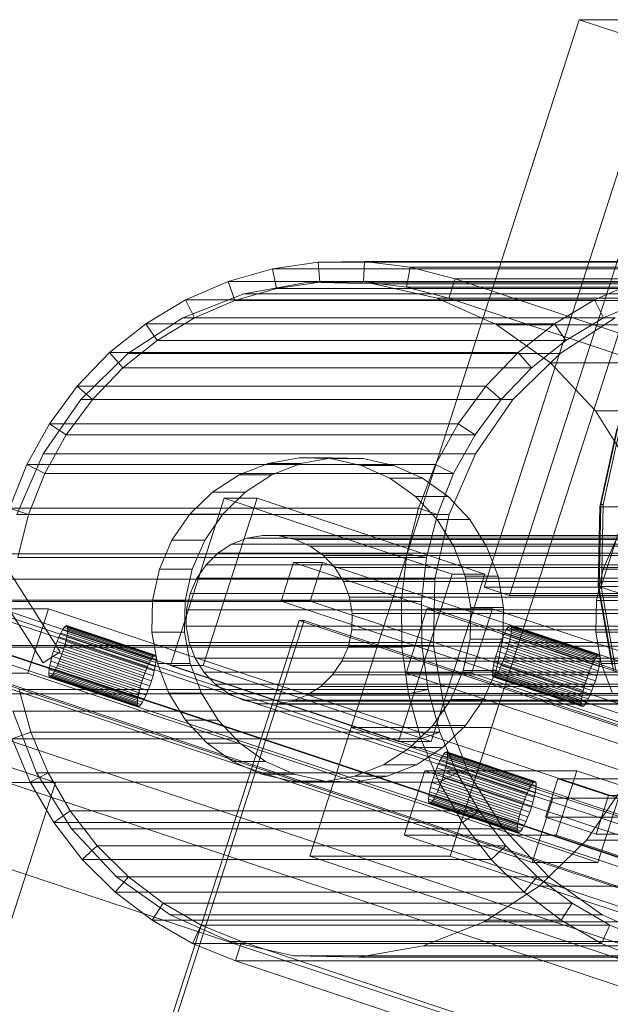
# Model space of a CAD drawing. Header units: millimetres. Extents: x -4395 to 65662, y -65530 to 6847.
# Tile 65 of 256: x -4038 to -3951, y -50587 to -50441. Entities that reach past the tile are written whole.
import ezdxf

# ---------------------------------------------------------------- set-up
doc = ezdxf.new("R2010")
doc.units = ezdxf.units.MM
doc.layers.add('R33_DET_lateral_C07', color=7, linetype='Continuous', lineweight=0)
doc.layers.add('R33_DET_lateral_fines-r33-C07-C02', color=7, linetype='Continuous', lineweight=0)

msp = doc.modelspace()

# ---------------------------------------------------------------- linework, layer by layer
at = {"layer": 'R33_DET_lateral_C07'}
for p, q in [((-3988.895, -50545.622), (-3955.198, -50441.077)), ((-3968.174, -50545.622), (-3934.477, -50441.077)), ((-3934.477, -50441.077), (-3955.198, -50441.077)), ((-3955.198, -50441.077), (-3833.502, -50481.508)), ((-3969.253, -50524.885), (-3947.197, -50456.455)), ((-3951.985, -50524.885), (-3929.929, -50456.455)), ((-3965.509, -50526.129), (-3943.453, -50457.699)), ((-4007.119, -50479.725), (-4000.543, -50477.857)), ((-4000.543, -50477.857), (-3993.783, -50476.876)), ((-4000.543, -50477.857), (-3999.935, -50480.793)), ((-3940.104, -50477.857), (-4000.543, -50477.857)), ((-3993.783, -50476.876), (-3986.955, -50476.8)), ((-3993.783, -50476.876), (-3993.557, -50479.868)), ((-3933.344, -50476.876), (-3993.783, -50476.876)), ((-3986.955, -50476.8), (-3987.116, -50479.796)), ((-3926.516, -50476.8), (-3986.955, -50476.8)), ((-3986.955, -50476.8), (-3980.175, -50477.629)), ((-3980.175, -50477.629), (-3980.72, -50480.578)), ((-3919.737, -50477.629), (-3980.175, -50477.629)), ((-3980.175, -50477.629), (-3973.56, -50479.35)), ((-3974.479, -50482.201), (-3973.56, -50479.35)), ((-3913.122, -50479.35), (-3973.56, -50479.35)), ((-3973.56, -50479.35), (2586.016, -52658.628)), ((-4013.399, -50482.448), (-4007.119, -50479.725)), ((-4007.119, -50479.725), (-4006.139, -50482.555)), ((-3946.68, -50479.725), (-4007.119, -50479.725)), ((-3999.935, -50480.793), (-4006.139, -50482.555)), ((-4004.792, -50481.571), (-3995.284, -50479.868)), ((-3993.557, -50479.868), (-3999.935, -50480.793)), ((-3999.935, -50480.793), (-3939.496, -50480.793)), ((-3995.284, -50479.868), (-3985.632, -50480.081)), ((-3931.392, -50479.868), (-3995.284, -50479.868)), ((-3987.116, -50479.796), (-3993.557, -50479.868)), ((-3993.557, -50479.868), (-3933.119, -50479.868)), ((-3987.116, -50479.796), (-3926.677, -50479.796)), ((-3980.72, -50480.578), (-3987.116, -50479.796)), ((-3985.632, -50480.081), (-3976.206, -50482.201)), ((-3921.74, -50480.081), (-3985.632, -50480.081)), ((-3980.72, -50480.578), (-3920.281, -50480.578)), ((-3974.479, -50482.201), (-3980.72, -50480.578)), ((-3946.68, -50479.725), (-3952.96, -50482.448)), ((-4013.79, -50485.124), (-4004.792, -50481.571)), ((-3940.899, -50481.571), (-4004.792, -50481.571)), ((-3976.206, -50482.201), (-3967.369, -50486.148)), ((-3912.314, -50482.201), (-3976.206, -50482.201)), ((2585.097, -52661.48), (-3974.479, -50482.201)), ((-3974.479, -50482.201), (-3914.041, -50482.201)), ((-4019.275, -50485.98), (-4013.399, -50482.448)), ((-4013.399, -50482.448), (-4012.063, -50485.124)), ((-3952.96, -50482.448), (-4013.399, -50482.448)), ((-4006.139, -50482.555), (-4012.063, -50485.124)), ((-4006.139, -50482.555), (-3945.7, -50482.555)), ((-3952.96, -50482.448), (-3958.836, -50485.98)), ((-3951.624, -50485.124), (-3952.96, -50482.448)), ((-3951.624, -50485.124), (-3945.7, -50482.555)), ((-4021.932, -50490.391), (-4013.79, -50485.124)), ((-4012.063, -50485.124), (-4017.606, -50488.456)), ((-3949.897, -50485.124), (-4013.79, -50485.124)), ((-4012.063, -50485.124), (-3951.624, -50485.124)), ((-3949.897, -50485.124), (-3958.039, -50490.391)), ((-3957.167, -50488.456), (-3951.624, -50485.124)), ((-4024.646, -50490.261), (-4019.275, -50485.98)), ((-4019.275, -50485.98), (-4017.606, -50488.456)), ((-3958.836, -50485.98), (-4019.275, -50485.98)), ((-3967.369, -50486.148), (-3959.46, -50491.769)), ((-3903.477, -50486.148), (-3967.369, -50486.148)), ((-3958.836, -50485.98), (-3964.207, -50490.261)), ((-3957.167, -50488.456), (-3958.836, -50485.98)), ((-4017.606, -50488.456), (-4022.673, -50492.494)), ((-4017.606, -50488.456), (-3957.167, -50488.456)), ((-3962.235, -50492.494), (-3957.167, -50488.456)), ((-4029.421, -50495.217), (-4024.646, -50490.261)), ((-4028.905, -50497.17), (-4021.932, -50490.391)), ((-4024.646, -50490.261), (-4022.673, -50492.494)), ((-3964.207, -50490.261), (-4024.646, -50490.261)), ((-3958.039, -50490.391), (-4021.932, -50490.391)), ((-3964.207, -50490.261), (-3968.982, -50495.217)), ((-3958.039, -50490.391), (-3965.013, -50497.17)), ((-3962.235, -50492.494), (-3964.207, -50490.261)), ((-4022.673, -50492.494), (-4027.178, -50497.17)), ((-4022.673, -50492.494), (-3962.235, -50492.494)), ((-3966.739, -50497.17), (-3962.235, -50492.494)), ((-3959.46, -50491.769), (-3952.783, -50498.849)), ((-3895.568, -50491.769), (-3959.46, -50491.769)), ((-4033.518, -50500.763), (-4029.421, -50495.217)), ((-4029.421, -50495.217), (-4027.178, -50497.17)), ((-3968.982, -50495.217), (-4029.421, -50495.217)), ((-3968.982, -50495.217), (-3973.08, -50500.763)), ((-3966.739, -50497.17), (-3968.982, -50495.217)), ((-4034.442, -50505.199), (-4028.905, -50497.17)), ((-4027.178, -50497.17), (-4031.044, -50502.402)), ((-3965.013, -50497.17), (-4028.905, -50497.17)), ((-4027.178, -50497.17), (-3966.739, -50497.17)), ((-3970.605, -50502.402), (-3966.739, -50497.17)), ((-3965.013, -50497.17), (-3970.55, -50505.199)), ((-3952.783, -50498.849), (-3947.595, -50507.115)), ((-3888.891, -50498.849), (-3952.783, -50498.849)), ((-4036.868, -50506.804), (-4033.518, -50500.763)), ((-4033.518, -50500.763), (-4031.044, -50502.402)), ((-3973.08, -50500.763), (-4033.518, -50500.763)), ((-3973.08, -50500.763), (-3976.429, -50506.804)), ((-3970.605, -50502.402), (-3973.08, -50500.763)), ((-3951.984, -50512.682), (-3949.352, -50500.624)), ((-3949.007, -50500.624), (-3951.639, -50512.682)), ((-4031.044, -50502.402), (-4034.203, -50508.102)), ((-4031.044, -50502.402), (-3970.605, -50502.402)), ((-3973.764, -50508.102), (-3970.605, -50502.402)), ((-3952.159, -50513.04), (-3949.652, -50501.557)), ((-4038.33, -50514.171), (-4034.442, -50505.199)), ((-3970.55, -50505.199), (-4034.442, -50505.199)), ((-3970.55, -50505.199), (-3974.437, -50514.171)), ((-4039.411, -50513.238), (-4036.868, -50506.804)), ((-4036.868, -50506.804), (-4034.203, -50508.102)), ((-3976.429, -50506.804), (-4036.868, -50506.804)), ((-4005.492, -50508.315), (-4001.173, -50506.609)), ((-4001.173, -50506.609), (-3996.609, -50505.792)), ((-3996.338, -50506.609), (-4001.173, -50506.609)), ((-3996.338, -50506.609), (-4000.657, -50508.315)), ((-3996.609, -50505.792), (-3991.976, -50505.894)), ((-3991.774, -50505.792), (-3996.609, -50505.792)), ((-3991.774, -50505.792), (-3996.338, -50506.609)), ((-3991.976, -50505.894), (-3987.452, -50506.912)), ((-3987.141, -50505.894), (-3991.976, -50505.894)), ((-3987.141, -50505.894), (-3991.774, -50505.792)), ((-3987.452, -50506.912), (-3983.21, -50508.806)), ((-3982.617, -50506.912), (-3987.452, -50506.912)), ((-3982.617, -50506.912), (-3987.141, -50505.894)), ((-3978.375, -50508.806), (-3982.617, -50506.912)), ((-3976.429, -50506.804), (-3978.972, -50513.238)), ((-3973.764, -50508.102), (-3976.429, -50506.804)), ((-4034.203, -50508.102), (-4036.603, -50514.171)), ((-4034.203, -50508.102), (-3973.764, -50508.102)), ((-4009.4, -50510.843), (-4005.492, -50508.315)), ((-4000.657, -50508.315), (-4005.492, -50508.315)), ((-4000.657, -50508.315), (-4004.565, -50510.843)), ((-3976.164, -50514.171), (-3973.764, -50508.102)), ((-3983.21, -50508.806), (-3979.414, -50511.505)), ((-3978.375, -50508.806), (-3983.21, -50508.806)), ((-3974.579, -50511.505), (-3978.375, -50508.806)), ((-4012.747, -50514.097), (-4009.4, -50510.843)), ((-4004.565, -50510.843), (-4009.4, -50510.843)), ((-4004.565, -50510.843), (-4007.912, -50514.097)), ((-4015.637, -50536.479), (-4007.672, -50511.768)), ((-4010.802, -50536.479), (-4002.837, -50511.768)), ((-4002.837, -50511.768), (-4007.672, -50511.768)), ((-4007.672, -50511.768), (-3973.971, -50522.964)), ((-3969.136, -50522.964), (-4002.837, -50511.768)), ((-3979.414, -50511.505), (-3976.209, -50514.903)), ((-3974.579, -50511.505), (-3979.414, -50511.505)), ((-3971.374, -50514.903), (-3974.579, -50511.505)), ((-3952.248, -50525.029), (-3951.984, -50512.682)), ((-3951.639, -50512.682), (-3951.984, -50512.682)), ((-3951.639, -50512.682), (-3951.903, -50525.029)), ((-4039.411, -50513.238), (-4036.603, -50514.171)), ((-3978.972, -50513.238), (-4039.411, -50513.238)), ((-4038.33, -50514.171), (-3974.437, -50514.171)), ((-4036.603, -50514.171), (-4038.202, -50520.507)), ((-4036.603, -50514.171), (-3976.164, -50514.171)), ((-4015.405, -50517.951), (-4012.747, -50514.097)), ((-4007.912, -50514.097), (-4012.747, -50514.097)), ((-4007.912, -50514.097), (-4010.57, -50517.951)), ((-3978.972, -50513.238), (-3980.667, -50519.954)), ((-3976.164, -50514.171), (-3978.972, -50513.238)), ((-3977.763, -50520.507), (-3976.164, -50514.171)), ((-3974.437, -50514.171), (-3976.526, -50523.741)), ((-3952.41, -50524.8), (-3952.159, -50513.04)), ((-3922.803, -50513.04), (-3952.159, -50513.04)), ((-3976.209, -50514.903), (-3973.719, -50518.871)), ((-3971.374, -50514.903), (-3976.209, -50514.903)), ((-3968.884, -50518.871), (-3971.374, -50514.903)), ((-4004.338, -50517.684), (-4001.961, -50517.258)), ((-4001.961, -50517.258), (-3999.548, -50517.311)), ((-3919.073, -50517.258), (-4001.961, -50517.258)), ((-4017.271, -50522.257), (-4015.405, -50517.951)), ((-4010.57, -50517.951), (-4015.405, -50517.951)), ((-4010.57, -50517.951), (-4012.436, -50522.257)), ((-4008.623, -50519.889), (-4006.587, -50518.572)), ((-4006.587, -50518.572), (-4004.338, -50517.684)), ((-3923.7, -50518.572), (-4006.587, -50518.572)), ((-3921.45, -50517.684), (-4004.338, -50517.684)), ((-3999.548, -50517.311), (-3997.191, -50517.842)), ((-3916.66, -50517.311), (-3999.548, -50517.311)), ((-3997.191, -50517.842), (-3994.982, -50518.828)), ((-3914.304, -50517.842), (-3997.191, -50517.842)), ((-3951.652, -50522.257), (-3949.786, -50517.951)), ((-3980.667, -50519.954), (-4041.106, -50519.954)), ((-4010.366, -50521.584), (-4008.623, -50519.889)), ((-3925.735, -50519.889), (-4008.623, -50519.889)), ((-3994.982, -50518.828), (-3993.005, -50520.234)), ((-3912.095, -50518.828), (-3994.982, -50518.828)), ((-3980.667, -50519.954), (-3981.484, -50526.837)), ((-3977.763, -50520.507), (-3980.667, -50519.954)), ((-3973.719, -50518.871), (-3972.039, -50523.255)), ((-3968.884, -50518.871), (-3973.719, -50518.871)), ((-3967.204, -50523.255), (-3968.884, -50518.871)), ((-4065.658, -50521.257), (2624.977, -52744.076)), ((2629.294, -52744.076), (-4061.341, -50521.257)), ((-4038.202, -50520.507), (-3977.763, -50520.507)), ((-4011.75, -50523.591), (-4010.366, -50521.584)), ((-3927.479, -50521.584), (-4010.366, -50521.584)), ((-3999.286, -50526.959), (-3997.448, -50521.257)), ((-3993.131, -50521.257), (-3997.448, -50521.257)), ((-3997.448, -50521.257), (2693.187, -52744.076)), ((-3994.969, -50526.959), (-3993.131, -50521.257)), ((2697.504, -52744.076), (-3993.131, -50521.257)), ((-3993.005, -50520.234), (-3991.336, -50522.004)), ((-3910.117, -50520.234), (-3993.005, -50520.234)), ((-3978.533, -50527), (-3977.763, -50520.507)), ((-4018.274, -50526.851), (-4017.271, -50522.257)), ((-4017.271, -50522.257), (-4012.436, -50522.257)), ((-4012.436, -50522.257), (-4013.439, -50526.851)), ((-3991.336, -50522.004), (-3990.039, -50524.07)), ((-3908.448, -50522.004), (-3991.336, -50522.004)), ((-3981.936, -50547.675), (-3973.971, -50522.964)), ((-3969.136, -50522.964), (-3977.101, -50547.675)), ((-3973.971, -50522.964), (-3969.136, -50522.964)), ((-3952.654, -50526.851), (-3951.652, -50522.257)), ((-3951.652, -50522.257), (-3946.817, -50522.257)), ((-3976.526, -50523.741), (-4040.418, -50523.741)), ((-4012.722, -50525.834), (-4011.75, -50523.591)), ((-3928.863, -50523.591), (-4011.75, -50523.591)), ((-3990.039, -50524.07), (-3989.164, -50526.354)), ((-3907.151, -50524.07), (-3990.039, -50524.07)), ((-3976.526, -50523.741), (-3976.736, -50533.54)), ((-3972.039, -50523.255), (-3971.234, -50527.889)), ((-3967.204, -50523.255), (-3972.039, -50523.255)), ((-3966.399, -50527.889), (-3967.204, -50523.255)), ((-4124.126, -50525.754), (-3768.397, -50643.937)), ((-3711.412, -50643.937), (-4067.141, -50525.754)), ((-4013.244, -50528.226), (-4012.722, -50525.834)), ((-4012.722, -50525.834), (-3929.835, -50525.834)), ((-3965.509, -50526.129), (-3969.253, -50524.885)), ((-3969.253, -50524.885), (-3951.985, -50524.885)), ((-3950.398, -50536.383), (-3952.41, -50524.8)), ((-3923.054, -50524.8), (-3952.41, -50524.8)), ((-3950.135, -50537.191), (-3952.248, -50525.029)), ((-3951.903, -50525.029), (-3952.248, -50525.029)), ((-3951.985, -50524.885), (-3948.241, -50526.129)), ((-3951.903, -50525.029), (-3949.79, -50537.191)), ((2623.139, -52749.779), (-4067.496, -50526.959)), ((-4063.179, -50526.959), (2627.456, -52749.779)), ((-3981.484, -50526.837), (-4041.923, -50526.837)), ((-4038.972, -50527), (-3978.533, -50527)), ((-4018.375, -50531.555), (-4018.274, -50526.851)), ((-4013.439, -50526.851), (-4018.274, -50526.851)), ((-4013.439, -50526.851), (-4013.539, -50531.555)), ((2691.349, -52749.779), (-3999.286, -50526.959)), ((-3999.286, -50526.959), (-3994.969, -50526.959)), ((-3994.969, -50526.959), (2695.666, -52749.779)), ((-3989.164, -50526.354), (-3988.744, -50528.767)), ((-3906.276, -50526.354), (-3989.164, -50526.354)), ((-3978.533, -50527), (-3981.484, -50526.837)), ((-3981.484, -50526.837), (-3981.409, -50533.769)), ((-3978.462, -50533.54), (-3978.533, -50527)), ((-3948.241, -50526.129), (-3965.509, -50526.129)), ((-3952.755, -50531.555), (-3952.654, -50526.851)), ((-3947.819, -50526.851), (-3952.654, -50526.851)), ((-4033.66, -50528.082), (-4043.33, -50528.082)), ((-4043.33, -50528.082), (-3959.078, -50556.072)), ((-4036.723, -50537.586), (-4033.66, -50528.082)), ((-3949.408, -50556.072), (-4033.66, -50528.082)), ((-4013.297, -50530.676), (-4013.244, -50528.226)), ((-3930.357, -50528.226), (-4013.244, -50528.226)), ((-3988.744, -50528.767), (-3988.797, -50531.217)), ((-3905.857, -50528.767), (-3988.744, -50528.767)), ((-3980.774, -50537.586), (-3977.711, -50528.082)), ((-3968.04, -50528.082), (-3977.711, -50528.082)), ((-3977.711, -50528.082), (-3893.459, -50556.072)), ((-3971.234, -50527.889), (-3971.334, -50532.592)), ((-3966.399, -50527.889), (-3971.234, -50527.889)), ((-3971.104, -50537.586), (-3968.04, -50528.082)), ((-3883.789, -50556.072), (-3968.04, -50528.082)), ((-3966.499, -50532.592), (-3966.399, -50527.889)), ((-4068.415, -50529.81), (2622.22, -52752.63)), ((2622.911, -52752.63), (-4067.724, -50529.81)), ((-4038.547, -50660.016), (-3996.579, -50529.81)), ((-4037.857, -50660.016), (-3995.888, -50529.81)), ((-3995.888, -50529.81), (-3996.579, -50529.81)), ((-3996.579, -50529.81), (2694.056, -52752.63)), ((2694.747, -52752.63), (-3995.888, -50529.81)), ((-4032.125, -50532.259), (-4031.853, -50531.683)), ((-4031.853, -50531.683), (-4031.596, -50531.21)), ((-4018.747, -50536.037), (-4031.853, -50531.683)), ((-4031.596, -50531.21), (-4031.363, -50530.859)), ((-4018.49, -50535.564), (-4031.596, -50531.21)), ((-4031.363, -50530.859), (-4031.164, -50530.643)), ((-4018.258, -50535.213), (-4031.363, -50530.859)), ((-4031.164, -50530.643), (-4031.006, -50530.57)), ((-4018.058, -50534.997), (-4031.164, -50530.643)), ((-4031.006, -50530.57), (-4030.895, -50530.643)), ((-4017.9, -50534.924), (-4031.006, -50530.57)), ((-4030.876, -50531.683), (-4030.976, -50532.259)), ((-4030.895, -50530.643), (-4030.835, -50530.859)), ((-4017.789, -50534.997), (-4030.895, -50530.643)), ((-4030.828, -50531.21), (-4030.876, -50531.683)), ((-4017.77, -50536.037), (-4030.876, -50531.683)), ((-4030.835, -50530.859), (-4030.828, -50531.21)), ((-4017.729, -50535.213), (-4030.835, -50530.859)), ((-4017.723, -50535.564), (-4030.828, -50531.21)), ((-4017.569, -50536.188), (-4018.375, -50531.555)), ((-4013.539, -50531.555), (-4018.375, -50531.555)), ((-4013.539, -50531.555), (-4012.734, -50536.188)), ((-4012.878, -50533.089), (-4013.297, -50530.676)), ((-3930.409, -50530.676), (-4013.297, -50530.676)), ((-3988.797, -50531.217), (-3989.319, -50533.609)), ((-3905.909, -50531.217), (-3988.797, -50531.217)), ((-3966.505, -50532.259), (-3966.234, -50531.683)), ((-3966.234, -50531.683), (-3965.977, -50531.21)), ((-3953.128, -50536.037), (-3966.234, -50531.683)), ((-3965.977, -50531.21), (-3965.744, -50530.859)), ((-3952.871, -50535.564), (-3965.977, -50531.21)), ((-3965.744, -50530.859), (-3965.545, -50530.643)), ((-3952.638, -50535.213), (-3965.744, -50530.859)), ((-3965.545, -50530.643), (-3965.386, -50530.57)), ((-3952.439, -50534.997), (-3965.545, -50530.643)), ((-3965.386, -50530.57), (-3965.275, -50530.643)), ((-3952.281, -50534.924), (-3965.386, -50530.57)), ((-3965.257, -50531.683), (-3965.357, -50532.259)), ((-3965.275, -50530.643), (-3965.215, -50530.859)), ((-3952.169, -50534.997), (-3965.275, -50530.643)), ((-3965.209, -50531.21), (-3965.257, -50531.683)), ((-3952.151, -50536.037), (-3965.257, -50531.683)), ((-3965.215, -50530.859), (-3965.209, -50531.21)), ((-3952.11, -50535.213), (-3965.215, -50530.859)), ((-3952.103, -50535.564), (-3965.209, -50531.21)), ((-3951.95, -50536.188), (-3952.755, -50531.555)), ((-3947.92, -50531.555), (-3952.755, -50531.555)), ((-4032.669, -50533.63), (-4032.4, -50532.916)), ((-4032.4, -50532.916), (-4032.125, -50532.259)), ((-4019.294, -50537.271), (-4032.4, -50532.916)), ((-4019.019, -50536.613), (-4032.125, -50532.259)), ((-4031.124, -50532.916), (-4031.315, -50533.63)), ((-4030.976, -50532.259), (-4031.124, -50532.916)), ((-4018.018, -50537.271), (-4031.124, -50532.916)), ((-4017.87, -50536.613), (-4030.976, -50532.259)), ((-4012.003, -50535.373), (-4012.878, -50533.089)), ((-3929.99, -50533.089), (-4012.878, -50533.089)), ((-3971.334, -50532.592), (-3972.337, -50537.186)), ((-3966.499, -50532.592), (-3971.334, -50532.592)), ((-3967.502, -50537.186), (-3966.499, -50532.592)), ((-3967.05, -50533.63), (-3966.781, -50532.916)), ((-3966.781, -50532.916), (-3966.505, -50532.259)), ((-3953.675, -50537.271), (-3966.781, -50532.916)), ((-3953.399, -50536.613), (-3966.505, -50532.259)), ((-3965.505, -50532.916), (-3965.695, -50533.63)), ((-3965.357, -50532.259), (-3965.505, -50532.916)), ((-3952.399, -50537.271), (-3965.505, -50532.916)), ((-3952.251, -50536.613), (-3965.357, -50532.259)), ((-3981.409, -50533.769), (-4041.848, -50533.769)), ((-3976.736, -50533.54), (-4040.628, -50533.54)), ((-4038.901, -50533.54), (-3978.462, -50533.54)), ((-4033.148, -50535.113), (-4032.922, -50534.371)), ((-4032.922, -50534.371), (-4032.669, -50533.63)), ((-4032.922, -50534.371), (-4019.816, -50538.725)), ((-4019.564, -50537.984), (-4032.669, -50533.63)), ((-4031.54, -50534.371), (-4031.793, -50535.113)), ((-4031.315, -50533.63), (-4031.54, -50534.371)), ((-4018.435, -50538.725), (-4031.54, -50534.371)), ((-4018.209, -50537.984), (-4031.315, -50533.63)), ((-3989.319, -50533.609), (-3990.291, -50535.852)), ((-3906.431, -50533.609), (-3989.319, -50533.609)), ((-3978.462, -50533.54), (-3981.409, -50533.769)), ((-3981.409, -50533.769), (-3980.443, -50540.632)), ((-3977.551, -50540.015), (-3978.462, -50533.54)), ((-3976.736, -50533.54), (-3975.058, -50543.193)), ((-3967.528, -50535.113), (-3967.302, -50534.371)), ((-3967.302, -50534.371), (-3967.05, -50533.63)), ((-3967.302, -50534.371), (-3954.197, -50538.725)), ((-3953.944, -50537.984), (-3967.05, -50533.63)), ((-3965.921, -50534.371), (-3966.173, -50535.113)), ((-3965.695, -50533.63), (-3965.921, -50534.371)), ((-3952.815, -50538.725), (-3965.921, -50534.371)), ((-3952.589, -50537.984), (-3965.695, -50533.63)), ((-4033.486, -50536.483), (-4033.338, -50535.826)), ((-4033.338, -50535.826), (-4033.148, -50535.113)), ((-4020.232, -50540.18), (-4033.338, -50535.826)), ((-4020.042, -50539.467), (-4033.148, -50535.113)), ((-4032.062, -50535.826), (-4032.338, -50536.483)), ((-4031.793, -50535.113), (-4032.062, -50535.826)), ((-4018.956, -50540.18), (-4032.062, -50535.826)), ((-4018.687, -50539.467), (-4031.793, -50535.113)), ((-4018.747, -50536.037), (-4019.019, -50536.613)), ((-4018.49, -50535.564), (-4018.747, -50536.037)), ((-4018.258, -50535.213), (-4018.49, -50535.564)), ((-4018.058, -50534.997), (-4018.258, -50535.213)), ((-4017.9, -50534.924), (-4018.058, -50534.997)), ((-4017.789, -50534.997), (-4017.9, -50534.924)), ((-4017.87, -50536.613), (-4017.77, -50536.037)), ((-4017.729, -50535.213), (-4017.789, -50534.997)), ((-4017.77, -50536.037), (-4017.723, -50535.564)), ((-4017.723, -50535.564), (-4017.729, -50535.213)), ((-4010.706, -50537.44), (-4012.003, -50535.373)), ((-3929.115, -50535.373), (-4012.003, -50535.373)), ((-3990.291, -50535.852), (-3991.675, -50537.86)), ((-3907.403, -50535.852), (-3990.291, -50535.852)), ((-3967.867, -50536.483), (-3967.719, -50535.826)), ((-3967.719, -50535.826), (-3967.528, -50535.113)), ((-3954.613, -50540.18), (-3967.719, -50535.826)), ((-3954.422, -50539.467), (-3967.528, -50535.113)), ((-3966.442, -50535.826), (-3966.718, -50536.483)), ((-3966.173, -50535.113), (-3966.442, -50535.826)), ((-3953.337, -50540.18), (-3966.442, -50535.826)), ((-3953.068, -50539.467), (-3966.173, -50535.113)), ((-3953.128, -50536.037), (-3953.399, -50536.613)), ((-3952.871, -50535.564), (-3953.128, -50536.037)), ((-3952.638, -50535.213), (-3952.871, -50535.564)), ((-3952.439, -50534.997), (-3952.638, -50535.213)), ((-3952.281, -50534.924), (-3952.439, -50534.997)), ((-3952.169, -50534.997), (-3952.281, -50534.924)), ((-3952.251, -50536.613), (-3952.151, -50536.037)), ((-3952.11, -50535.213), (-3952.169, -50534.997)), ((-3952.151, -50536.037), (-3952.103, -50535.564)), ((-3952.103, -50535.564), (-3952.11, -50535.213)), ((-3772.073, -50655.342), (-4127.802, -50537.158)), ((-4070.817, -50537.158), (-3715.088, -50655.342)), ((-3962.142, -50565.576), (-4046.393, -50537.586)), ((-4046.393, -50537.586), (-4036.723, -50537.586)), ((-4036.723, -50537.586), (-3952.471, -50565.576)), ((-4033.634, -50537.532), (-4033.586, -50537.059)), ((-4033.627, -50537.883), (-4033.634, -50537.532)), ((-4020.528, -50541.886), (-4033.634, -50537.532)), ((-4033.586, -50537.059), (-4033.486, -50536.483)), ((-4020.48, -50541.413), (-4033.586, -50537.059)), ((-4020.38, -50540.837), (-4033.486, -50536.483)), ((-4032.866, -50537.532), (-4033.099, -50537.883)), ((-4032.609, -50537.059), (-4032.866, -50537.532)), ((-4019.76, -50541.886), (-4032.866, -50537.532)), ((-4032.338, -50536.483), (-4032.609, -50537.059)), ((-4019.503, -50541.413), (-4032.609, -50537.059)), ((-4019.232, -50540.837), (-4032.338, -50536.483)), ((-4019.294, -50537.271), (-4019.564, -50537.984)), ((-4019.019, -50536.613), (-4019.294, -50537.271)), ((-4018.209, -50537.984), (-4018.018, -50537.271)), ((-4018.018, -50537.271), (-4017.87, -50536.613)), ((-4015.889, -50540.573), (-4017.569, -50536.188)), ((-4012.734, -50536.188), (-4017.569, -50536.188)), ((-3981.936, -50547.675), (-4015.637, -50536.479)), ((-4015.637, -50536.479), (-4010.802, -50536.479)), ((-4012.734, -50536.188), (-4011.054, -50540.573)), ((-4010.802, -50536.479), (-3977.101, -50547.675)), ((-4009.036, -50539.21), (-4010.706, -50537.44)), ((-3927.818, -50537.44), (-4010.706, -50537.44)), ((-3896.522, -50565.576), (-3980.774, -50537.586)), ((-3980.774, -50537.586), (-3971.104, -50537.586)), ((-3972.337, -50537.186), (-3974.203, -50541.492)), ((-3967.502, -50537.186), (-3972.337, -50537.186)), ((-3971.104, -50537.586), (-3886.852, -50565.576)), ((-3969.368, -50541.492), (-3967.502, -50537.186)), ((-3968.014, -50537.532), (-3967.967, -50537.059)), ((-3968.008, -50537.883), (-3968.014, -50537.532)), ((-3954.908, -50541.886), (-3968.014, -50537.532)), ((-3967.967, -50537.059), (-3967.867, -50536.483)), ((-3954.861, -50541.413), (-3967.967, -50537.059)), ((-3954.761, -50540.837), (-3967.867, -50536.483)), ((-3967.247, -50537.532), (-3967.479, -50537.883)), ((-3966.99, -50537.059), (-3967.247, -50537.532)), ((-3954.141, -50541.886), (-3967.247, -50537.532)), ((-3966.718, -50536.483), (-3966.99, -50537.059)), ((-3953.884, -50541.413), (-3966.99, -50537.059)), ((-3953.612, -50540.837), (-3966.718, -50536.483)), ((-3953.675, -50537.271), (-3953.944, -50537.984)), ((-3953.399, -50536.613), (-3953.675, -50537.271)), ((-3952.589, -50537.984), (-3952.399, -50537.271)), ((-3952.399, -50537.271), (-3952.251, -50536.613)), ((-3950.27, -50540.573), (-3951.95, -50536.188)), ((-3947.115, -50536.188), (-3951.95, -50536.188)), ((-4033.568, -50538.1), (-4033.627, -50537.883)), ((-4020.522, -50542.238), (-4033.627, -50537.883)), ((-4033.456, -50538.173), (-4033.568, -50538.1)), ((-4020.462, -50542.454), (-4033.568, -50538.1)), ((-4033.298, -50538.1), (-4033.456, -50538.173)), ((-4020.351, -50542.527), (-4033.456, -50538.173)), ((-4033.099, -50537.883), (-4033.298, -50538.1)), ((-4020.192, -50542.454), (-4033.298, -50538.1)), ((-4019.993, -50542.238), (-4033.099, -50537.883)), ((-4019.816, -50538.725), (-4020.042, -50539.467)), ((-4019.564, -50537.984), (-4019.816, -50538.725)), ((-4018.687, -50539.467), (-4018.435, -50538.725)), ((-4018.435, -50538.725), (-4018.209, -50537.984)), ((-3991.675, -50537.86), (-3993.419, -50539.554)), ((-3908.788, -50537.86), (-3991.675, -50537.86)), ((-3967.948, -50538.1), (-3968.008, -50537.883)), ((-3954.902, -50542.238), (-3968.008, -50537.883)), ((-3967.837, -50538.173), (-3967.948, -50538.1)), ((-3954.842, -50542.454), (-3967.948, -50538.1)), ((-3967.679, -50538.1), (-3967.837, -50538.173)), ((-3954.731, -50542.527), (-3967.837, -50538.173)), ((-3967.479, -50537.883), (-3967.679, -50538.1)), ((-3954.573, -50542.454), (-3967.679, -50538.1)), ((-3954.374, -50542.238), (-3967.479, -50537.883)), ((-3954.197, -50538.725), (-3954.422, -50539.467)), ((-3953.944, -50537.984), (-3954.197, -50538.725)), ((-3953.068, -50539.467), (-3952.815, -50538.725)), ((-3952.815, -50538.725), (-3952.589, -50537.984)), ((-4037.99, -50540.015), (-4036.255, -50546.313)), ((-4037.99, -50540.015), (-3977.551, -50540.015)), ((-4020.232, -50540.18), (-4020.38, -50540.837)), ((-4020.042, -50539.467), (-4020.232, -50540.18)), ((-4019.232, -50540.837), (-4018.956, -50540.18)), ((-4018.956, -50540.18), (-4018.687, -50539.467)), ((-4007.059, -50540.615), (-4009.036, -50539.21)), ((-3926.149, -50539.21), (-4009.036, -50539.21)), ((-3993.419, -50539.554), (-3995.454, -50540.871)), ((-3910.531, -50539.554), (-3993.419, -50539.554)), ((-3977.551, -50540.015), (-3980.443, -50540.632)), ((-3975.816, -50546.313), (-3977.551, -50540.015)), ((-3954.613, -50540.18), (-3954.761, -50540.837)), ((-3954.422, -50539.467), (-3954.613, -50540.18)), ((-3953.612, -50540.837), (-3953.337, -50540.18)), ((-3953.337, -50540.18), (-3953.068, -50539.467)), ((-3980.443, -50540.632), (-4040.882, -50540.632)), ((-4020.48, -50541.413), (-4020.528, -50541.886)), ((-4020.528, -50541.886), (-4020.522, -50542.238)), ((-4020.38, -50540.837), (-4020.48, -50541.413)), ((-4019.993, -50542.238), (-4019.76, -50541.886)), ((-4019.76, -50541.886), (-4019.503, -50541.413)), ((-4019.503, -50541.413), (-4019.232, -50540.837)), ((-4013.399, -50544.54), (-4015.889, -50540.573)), ((-4011.054, -50540.573), (-4015.889, -50540.573)), ((-4011.054, -50540.573), (-4008.564, -50544.54)), ((-4004.85, -50541.602), (-4007.059, -50540.615)), ((-3924.172, -50540.615), (-4007.059, -50540.615)), ((-4002.493, -50542.132), (-4004.85, -50541.602)), ((-3921.962, -50541.602), (-4004.85, -50541.602)), ((-3997.703, -50541.759), (-4000.08, -50542.185)), ((-3995.454, -50540.871), (-3997.703, -50541.759)), ((-3914.816, -50541.759), (-3997.703, -50541.759)), ((-3912.566, -50540.871), (-3995.454, -50540.871)), ((-3980.443, -50540.632), (-3978.603, -50547.309)), ((-3974.203, -50541.492), (-3976.861, -50545.347)), ((-3969.368, -50541.492), (-3974.203, -50541.492)), ((-3972.026, -50545.347), (-3969.368, -50541.492)), ((-3954.861, -50541.413), (-3954.908, -50541.886)), ((-3954.908, -50541.886), (-3954.902, -50542.238)), ((-3954.761, -50540.837), (-3954.861, -50541.413)), ((-3954.374, -50542.238), (-3954.141, -50541.886)), ((-3954.141, -50541.886), (-3953.884, -50541.413)), ((-3953.884, -50541.413), (-3953.612, -50540.837)), ((-4035.451, -50552.328), (-4038.951, -50543.193)), ((-3975.058, -50543.193), (-4038.951, -50543.193)), ((-4020.522, -50542.238), (-4020.462, -50542.454)), ((-4020.462, -50542.454), (-4020.351, -50542.527)), ((-4020.351, -50542.527), (-4020.192, -50542.454)), ((-4020.192, -50542.454), (-4019.993, -50542.238)), ((-4000.08, -50542.185), (-4002.493, -50542.132)), ((-3919.606, -50542.132), (-4002.493, -50542.132)), ((-3917.193, -50542.185), (-4000.08, -50542.185)), ((-3975.058, -50543.193), (-3971.558, -50552.328)), ((-3954.902, -50542.238), (-3954.842, -50542.454)), ((-3954.842, -50542.454), (-3954.731, -50542.527)), ((-3954.731, -50542.527), (-3954.573, -50542.454)), ((-3954.573, -50542.454), (-3954.374, -50542.238)), ((-4010.194, -50547.939), (-4013.399, -50544.54)), ((-4008.564, -50544.54), (-4013.399, -50544.54)), ((-4008.564, -50544.54), (-4005.359, -50547.939)), ((-4039.042, -50547.309), (-4036.255, -50546.313)), ((-4036.255, -50546.313), (-4033.724, -50552.328)), ((-4036.255, -50546.313), (-3975.816, -50546.313)), ((-3995.022, -50564.63), (-3988.895, -50545.622)), ((-3968.174, -50545.622), (-3988.895, -50545.622)), ((-3988.895, -50545.622), (-3867.199, -50586.053)), ((-3976.861, -50545.347), (-3980.208, -50548.6)), ((-3975.816, -50546.313), (-3978.603, -50547.309)), ((-3972.026, -50545.347), (-3976.861, -50545.347)), ((-3973.285, -50552.328), (-3975.816, -50546.313)), ((-3975.373, -50548.6), (-3972.026, -50545.347)), ((-3974.3, -50564.63), (-3968.174, -50545.622)), ((-3846.477, -50586.053), (-3968.174, -50545.622)), ((-4036.36, -50553.684), (-4039.042, -50547.309)), ((-3978.603, -50547.309), (-4039.042, -50547.309)), ((-3977.101, -50547.675), (-3981.936, -50547.675)), ((-3978.603, -50547.309), (-3975.921, -50553.684)), ((-4006.398, -50550.637), (-4010.194, -50547.939)), ((-4005.359, -50547.939), (-4010.194, -50547.939)), ((-4005.359, -50547.939), (-4001.563, -50550.637)), ((-3980.208, -50548.6), (-3984.116, -50551.129)), ((-3975.373, -50548.6), (-3980.208, -50548.6)), ((-3979.281, -50551.129), (-3975.373, -50548.6)), ((-3974.996, -50549.303), (-3974.838, -50549.23)), ((-3974.838, -50549.23), (-3974.727, -50549.303)), ((-3961.732, -50553.584), (-3974.838, -50549.23)), ((-4032.622, -50553.744), (-4043.855, -50550.012)), ((-4002.156, -50552.531), (-4006.398, -50550.637)), ((-4001.563, -50550.637), (-4006.398, -50550.637)), ((-4001.563, -50550.637), (-3997.321, -50552.531)), ((-3975.957, -50550.92), (-3975.685, -50550.344)), ((-3975.685, -50550.344), (-3975.428, -50549.871)), ((-3962.579, -50554.698), (-3975.685, -50550.344)), ((-3975.428, -50549.871), (-3975.196, -50549.519)), ((-3962.322, -50554.225), (-3975.428, -50549.871)), ((-3975.196, -50549.519), (-3974.996, -50549.303)), ((-3962.09, -50553.874), (-3975.196, -50549.519)), ((-3961.89, -50553.657), (-3974.996, -50549.303)), ((-3974.708, -50550.344), (-3974.808, -50550.92)), ((-3974.727, -50549.303), (-3974.667, -50549.519)), ((-3961.621, -50553.657), (-3974.727, -50549.303)), ((-3974.661, -50549.871), (-3974.708, -50550.344)), ((-3961.603, -50554.698), (-3974.708, -50550.344)), ((-3974.667, -50549.519), (-3974.661, -50549.871)), ((-3961.561, -50553.874), (-3974.667, -50549.519)), ((-3961.555, -50554.225), (-3974.661, -50549.871)), ((-3984.116, -50551.129), (-3988.435, -50552.834)), ((-3979.281, -50551.129), (-3984.116, -50551.129)), ((-3983.6, -50552.834), (-3979.281, -50551.129)), ((-3981.071, -50561.52), (-3978.008, -50552.015)), ((-3955.559, -50552.015), (-3978.008, -50552.015)), ((-3978.008, -50552.015), (-3837.589, -50598.667)), ((-3976.502, -50552.29), (-3976.233, -50551.577)), ((-3976.233, -50551.577), (-3975.957, -50550.92)), ((-3963.127, -50555.931), (-3976.233, -50551.577)), ((-3962.851, -50555.274), (-3975.957, -50550.92)), ((-3974.956, -50551.577), (-3975.147, -50552.29)), ((-3974.808, -50550.92), (-3974.956, -50551.577)), ((-3961.85, -50555.931), (-3974.956, -50551.577)), ((-3961.702, -50555.274), (-3974.808, -50550.92)), ((-3958.623, -50561.52), (-3955.559, -50552.015)), ((-3815.14, -50598.667), (-3955.559, -50552.015)), ((-4036.36, -50553.684), (-4033.724, -50552.328)), ((-4030.263, -50560.594), (-4035.451, -50552.328)), ((-3971.558, -50552.328), (-4035.451, -50552.328)), ((-4033.724, -50552.328), (-4030.442, -50557.956)), ((-4033.724, -50552.328), (-3973.285, -50552.328)), ((-3997.632, -50553.549), (-4002.156, -50552.531)), ((-3997.321, -50552.531), (-4002.156, -50552.531)), ((-3992.999, -50553.652), (-3997.632, -50553.549)), ((-3992.797, -50553.549), (-3997.632, -50553.549)), ((-3997.321, -50552.531), (-3992.797, -50553.549)), ((-3988.435, -50552.834), (-3992.999, -50553.652)), ((-3992.797, -50553.549), (-3988.164, -50553.652)), ((-3983.6, -50552.834), (-3988.435, -50552.834)), ((-3988.164, -50553.652), (-3983.6, -50552.834)), ((-3976.98, -50553.773), (-3976.754, -50553.032)), ((-3976.754, -50553.032), (-3976.502, -50552.29)), ((-3976.754, -50553.032), (-3963.648, -50557.386)), ((-3963.396, -50556.644), (-3976.502, -50552.29)), ((-3973.285, -50552.328), (-3975.921, -50553.684)), ((-3975.373, -50553.032), (-3975.625, -50553.773)), ((-3975.147, -50552.29), (-3975.373, -50553.032)), ((-3962.267, -50557.386), (-3975.373, -50553.032)), ((-3962.041, -50556.644), (-3975.147, -50552.29)), ((-3970.003, -50557.956), (-3973.285, -50552.328)), ((-3971.558, -50552.328), (-3966.37, -50560.594)), ((-3961.732, -50553.584), (-3961.89, -50553.657)), ((-3961.621, -50553.657), (-3961.732, -50553.584)), ((-3960.189, -50558.892), (-3958.351, -50553.19)), ((-3942.809, -50553.19), (-3958.351, -50553.19)), ((-3958.351, -50553.19), (-3950.862, -50555.678)), ((-4032.622, -50553.744), (-4063.868, -50650.686)), ((-4041.256, -50553.744), (-4032.622, -50553.744)), ((-4032.881, -50559.65), (-4036.36, -50553.684)), ((-3975.921, -50553.684), (-4036.36, -50553.684)), ((-3988.164, -50553.652), (-3992.999, -50553.652)), ((-3977.318, -50555.144), (-3977.17, -50554.487)), ((-3977.17, -50554.487), (-3976.98, -50553.773)), ((-3964.065, -50558.841), (-3977.17, -50554.487)), ((-3963.874, -50558.128), (-3976.98, -50553.773)), ((-3975.894, -50554.487), (-3976.17, -50555.144)), ((-3975.921, -50553.684), (-3972.442, -50559.65)), ((-3975.625, -50553.773), (-3975.894, -50554.487)), ((-3962.788, -50558.841), (-3975.894, -50554.487)), ((-3962.519, -50558.128), (-3975.625, -50553.773)), ((-3962.579, -50554.698), (-3962.851, -50555.274)), ((-3962.322, -50554.225), (-3962.579, -50554.698)), ((-3962.09, -50553.874), (-3962.322, -50554.225)), ((-3961.89, -50553.657), (-3962.09, -50553.874)), ((-3961.702, -50555.274), (-3961.603, -50554.698)), ((-3961.561, -50553.874), (-3961.621, -50553.657)), ((-3961.603, -50554.698), (-3961.555, -50554.225)), ((-3961.555, -50554.225), (-3961.561, -50553.874)), ((-3948.604, -50554.244), (-3954.141, -50562.274)), ((-3977.466, -50556.193), (-3977.418, -50555.72)), ((-3977.46, -50556.544), (-3977.466, -50556.193)), ((-3964.36, -50560.547), (-3977.466, -50556.193)), ((-3977.418, -50555.72), (-3977.318, -50555.144)), ((-3964.312, -50560.074), (-3977.418, -50555.72)), ((-3964.213, -50559.498), (-3977.318, -50555.144)), ((-3976.698, -50556.193), (-3976.931, -50556.544)), ((-3976.441, -50555.72), (-3976.698, -50556.193)), ((-3963.593, -50560.547), (-3976.698, -50556.193)), ((-3976.17, -50555.144), (-3976.441, -50555.72)), ((-3963.336, -50560.074), (-3976.441, -50555.72)), ((-3963.064, -50559.498), (-3976.17, -50555.144)), ((-3963.127, -50555.931), (-3963.396, -50556.644)), ((-3962.851, -50555.274), (-3963.127, -50555.931)), ((-3962.142, -50565.576), (-3959.078, -50556.072)), ((-3962.041, -50556.644), (-3961.85, -50555.931)), ((-3961.85, -50555.931), (-3961.702, -50555.274)), ((-3959.078, -50556.072), (-3949.408, -50556.072)), ((-3952.7, -50561.381), (-3950.862, -50555.678)), ((-3949.408, -50556.072), (-3952.471, -50565.576)), ((-3950.862, -50555.678), (-3935.32, -50555.678)), ((-4032.881, -50559.65), (-4030.442, -50557.956)), ((-4030.442, -50557.956), (-4026.464, -50563.1)), ((-4030.442, -50557.956), (-3970.003, -50557.956)), ((-3977.4, -50556.76), (-3977.46, -50556.544)), ((-3964.354, -50560.898), (-3977.46, -50556.544)), ((-3977.289, -50556.833), (-3977.4, -50556.76)), ((-3964.294, -50561.114), (-3977.4, -50556.76)), ((-3977.13, -50556.76), (-3977.289, -50556.833)), ((-3964.183, -50561.187), (-3977.289, -50556.833)), ((-3976.931, -50556.544), (-3977.13, -50556.76)), ((-3964.025, -50561.114), (-3977.13, -50556.76)), ((-3963.825, -50560.898), (-3976.931, -50556.544)), ((-3970.003, -50557.956), (-3972.442, -50559.65)), ((-3966.025, -50563.1), (-3970.003, -50557.956)), ((-3963.648, -50557.386), (-3963.874, -50558.128)), ((-3963.396, -50556.644), (-3963.648, -50557.386)), ((-3962.519, -50558.128), (-3962.267, -50557.386)), ((-3962.267, -50557.386), (-3962.041, -50556.644)), ((-3964.065, -50558.841), (-3964.213, -50559.498)), ((-3963.874, -50558.128), (-3964.065, -50558.841)), ((-3963.064, -50559.498), (-3962.788, -50558.841)), ((-3962.788, -50558.841), (-3962.519, -50558.128)), ((-3952.7, -50561.381), (-3960.189, -50558.892)), ((-3960.189, -50558.892), (-3944.648, -50558.892)), ((-4028.664, -50565.103), (-4032.881, -50559.65)), ((-3972.442, -50559.65), (-4032.881, -50559.65)), ((-4023.586, -50567.674), (-4030.263, -50560.594)), ((-3966.37, -50560.594), (-4030.263, -50560.594)), ((-3972.442, -50559.65), (-3968.226, -50565.103)), ((-3966.37, -50560.594), (-3959.694, -50567.674)), ((-3964.312, -50560.074), (-3964.36, -50560.547)), ((-3964.36, -50560.547), (-3964.354, -50560.898)), ((-3964.213, -50559.498), (-3964.312, -50560.074)), ((-3963.825, -50560.898), (-3963.593, -50560.547)), ((-3963.593, -50560.547), (-3963.336, -50560.074)), ((-3963.336, -50560.074), (-3963.064, -50559.498)), ((-3840.652, -50608.171), (-3981.071, -50561.52)), ((-3981.071, -50561.52), (-3958.623, -50561.52)), ((-3964.354, -50560.898), (-3964.294, -50561.114)), ((-3964.294, -50561.114), (-3964.183, -50561.187)), ((-3964.183, -50561.187), (-3964.025, -50561.114)), ((-3964.025, -50561.114), (-3963.825, -50560.898)), ((-3954.141, -50562.274), (-3961.115, -50569.052)), ((-3958.623, -50561.52), (-3818.203, -50608.171)), ((-3890.249, -50562.274), (-3954.141, -50562.274)), ((-3937.158, -50561.381), (-3952.7, -50561.381)), ((-4028.664, -50565.103), (-4026.464, -50563.1)), ((-4026.464, -50563.1), (-4021.859, -50567.674)), ((-4026.464, -50563.1), (-3966.025, -50563.1)), ((-3966.025, -50563.1), (-3968.226, -50565.103)), ((-3961.42, -50567.674), (-3966.025, -50563.1)), ((-4023.783, -50569.951), (-4028.664, -50565.103)), ((-3968.226, -50565.103), (-4028.664, -50565.103)), ((-3873.325, -50605.061), (-3995.022, -50564.63)), ((-3995.022, -50564.63), (-3974.3, -50564.63)), ((-3974.3, -50564.63), (-3852.603, -50605.061)), ((-3968.226, -50565.103), (-3963.344, -50569.951)), ((-3952.471, -50565.576), (-3962.142, -50565.576)), ((-4023.783, -50569.951), (-4021.859, -50567.674)), ((-4015.677, -50573.295), (-4023.586, -50567.674)), ((-3959.694, -50567.674), (-4023.586, -50567.674)), ((-4021.859, -50567.674), (-4016.706, -50571.598)), ((-4021.859, -50567.674), (-3961.42, -50567.674)), ((-3961.42, -50567.674), (-3963.344, -50569.951)), ((-3956.267, -50571.598), (-3961.42, -50567.674)), ((-3959.694, -50567.674), (-3951.785, -50573.295)), ((-3961.115, -50569.052), (-3969.257, -50574.319)), ((-3897.222, -50569.052), (-3961.115, -50569.052)), ((-4018.32, -50574.111), (-4023.783, -50569.951)), ((-3963.344, -50569.951), (-4023.783, -50569.951)), ((-3963.344, -50569.951), (-3957.881, -50574.111)), ((-4018.32, -50574.111), (-4016.706, -50571.598)), ((-4016.706, -50571.598), (-4011.092, -50574.806)), ((-4016.706, -50571.598), (-3956.267, -50571.598)), ((-3956.267, -50571.598), (-3957.881, -50574.111)), ((-3950.653, -50574.806), (-3956.267, -50571.598)), ((-4006.84, -50577.242), (-4015.677, -50573.295)), ((-3951.785, -50573.295), (-4015.677, -50573.295)), ((-3951.785, -50573.295), (-3942.947, -50577.242)), ((-4012.369, -50577.511), (-4018.32, -50574.111)), ((-3957.881, -50574.111), (-4018.32, -50574.111)), ((-4012.369, -50577.511), (-4011.092, -50574.806)), ((-4011.092, -50574.806), (-4005.113, -50577.242)), ((-4011.092, -50574.806), (-3950.653, -50574.806)), ((-3969.257, -50574.319), (-3978.254, -50577.873)), ((-3905.364, -50574.319), (-3969.257, -50574.319)), ((-3957.881, -50574.111), (-3951.93, -50577.511)), ((-3950.653, -50574.806), (-3951.93, -50577.511)), ((-3944.674, -50577.242), (-3950.653, -50574.806)), ((-4006.032, -50580.093), (-4012.369, -50577.511)), ((-3951.93, -50577.511), (-4012.369, -50577.511)), ((-3997.414, -50579.363), (-4006.84, -50577.242)), ((-3942.947, -50577.242), (-4006.84, -50577.242)), ((-4006.032, -50580.093), (-4005.113, -50577.242)), ((-3944.674, -50577.242), (-4005.113, -50577.242)), ((-4005.113, -50577.242), (2554.464, -52756.52)), ((-3978.254, -50577.873), (-3987.762, -50579.576)), ((-3914.362, -50577.873), (-3978.254, -50577.873)), ((-3951.93, -50577.511), (-3945.593, -50580.093)), ((-3987.762, -50579.576), (-3997.414, -50579.363)), ((-3933.522, -50579.363), (-3997.414, -50579.363)), ((-3923.869, -50579.576), (-3987.762, -50579.576)), ((2553.545, -52759.372), (-4006.032, -50580.093)), ((-4006.032, -50580.093), (-3945.593, -50580.093))]:
    msp.add_line(p, q, dxfattribs=at)
at = {"layer": 'R33_DET_lateral_fines-r33-C07-C02'}
for p, q in [((-4031.932, -50534.461), (-4060.312, -50490.134)), ((-4062.838, -50491.752), (-4034.459, -50536.078)), ((-4031.932, -50534.461), (-4034.459, -50536.078))]:
    msp.add_line(p, q, dxfattribs=at)

doc.saveas('drawing.dxf')
